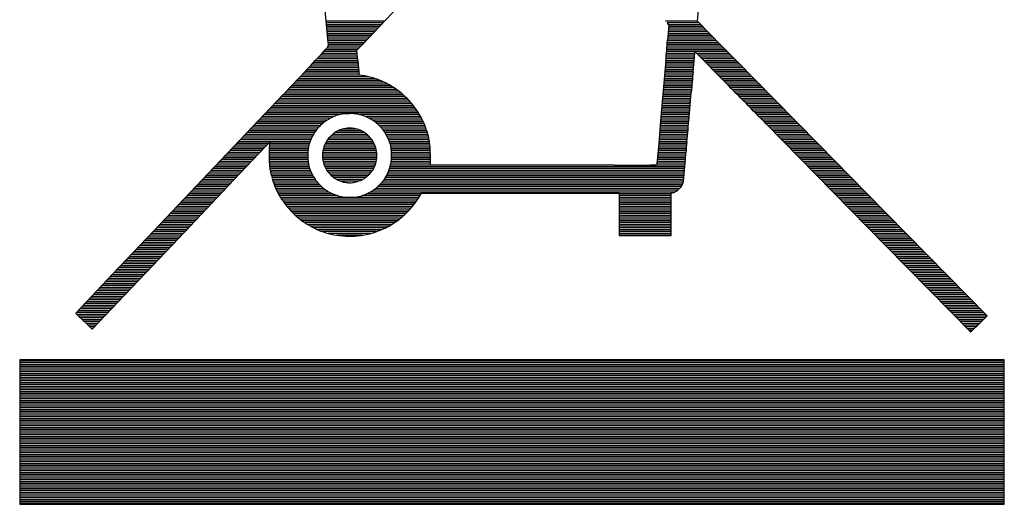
# Model space of a CAD drawing. Extents: x -10 to 137, y -32 to 198.
# Tile 51 of 64: x 85.19 to 91.91, y 120.34 to 123.65. Entities that reach past the tile are written whole.
import ezdxf

# ---------------------------------------------------------------- set-up
doc = ezdxf.new("R2010")
doc.units = 0
doc.layers.add('BG_SILKSCREEN_BOTTOM', color=2, linetype='CONTINUOUS')

msp = doc.modelspace()

# ---------------------------------------------------------------- linework, layer by layer
at = {"layer": 'BG_SILKSCREEN_BOTTOM'}
for points in [[(89.812368, 123.636532), (89.91727, 124.859542)], [(87.177118, 124.716032), (87.291164, 123.490228)], [(87.68588, 123.646184), (87.865712, 123.835922)], [(87.677498, 123.637294), (87.277702, 123.637294)], [(87.665814, 123.624848), (87.278718, 123.624848)], [(87.654384, 123.612656), (87.279988, 123.612656)], [(87.528654, 123.480322), (87.68588, 123.646184)], [(89.812368, 123.637294), (89.593928, 123.637294)], [(89.823798, 123.624848), (89.60612, 123.624848)], [(89.61628, 123.60783), (89.608406, 123.50623)], [(89.83599, 123.612656), (89.615264, 123.612656)], [(89.97696, 123.4694), (89.812368, 123.636532)], [(87.6427, 123.600464), (87.281258, 123.600464)], [(87.631016, 123.588018), (87.282274, 123.588018)], [(87.619332, 123.575826), (87.28329, 123.575826)], [(87.607648, 123.563634), (87.28456, 123.563634)], [(87.595964, 123.551442), (87.285576, 123.551442)], [(87.584534, 123.538996), (87.286846, 123.538996)], [(89.90838, 123.538996), (89.610946, 123.538996)], [(89.896188, 123.551442), (89.611708, 123.551442)], [(89.88425, 123.563634), (89.612724, 123.563634)], [(89.872312, 123.575826), (89.61374, 123.575826)], [(89.86012, 123.588018), (89.614502, 123.588018)], [(89.847928, 123.600464), (89.615772, 123.600464)], [(87.57285, 123.526804), (87.287862, 123.526804)], [(87.561166, 123.514612), (87.289132, 123.514612)], [(87.549736, 123.502166), (87.290148, 123.502166)], [(87.537798, 123.489974), (87.291164, 123.489974)], [(87.526368, 123.477782), (87.292688, 123.477782)], [(89.968832, 123.477782), (89.60612, 123.477782)], [(89.95664, 123.489974), (89.606882, 123.489974)], [(89.944702, 123.502166), (89.607898, 123.502166)], [(89.93251, 123.514612), (89.608914, 123.514612)], [(89.920318, 123.526804), (89.60993, 123.526804)], [(90.081354, 123.363228), (89.97696, 123.4694)], [(87.492078, 123.404122), (87.239094, 123.404122)], [(87.491062, 123.416314), (87.25027, 123.416314)], [(87.489792, 123.42876), (87.261954, 123.42876)], [(87.49157, 123.440952), (87.273384, 123.440952)], [(87.503, 123.453144), (87.284814, 123.453144)], [(87.514684, 123.465336), (87.29345, 123.465336)], [(87.488776, 123.437904), (87.511128, 123.46178)], [(87.495634, 123.366784), (87.488776, 123.437904)], [(89.79281, 123.404122), (89.600024, 123.404122)], [(89.793826, 123.416314), (89.60104, 123.416314)], [(90.017092, 123.42876), (89.602056, 123.42876)], [(90.005154, 123.440952), (89.603072, 123.440952)], [(89.992962, 123.453144), (89.604088, 123.453144)], [(89.98077, 123.465336), (89.605104, 123.465336)], [(89.782904, 123.292108), (89.79408, 123.41987)], [(89.798906, 123.424696), (90.005662, 123.2154)], [(90.029284, 123.416314), (89.807034, 123.416314)], [(90.041222, 123.404122), (89.819226, 123.404122)], [(87.497666, 123.342654), (87.18169, 123.342654)], [(87.49665, 123.354846), (87.19312, 123.354846)], [(87.49538, 123.367038), (87.204804, 123.367038)], [(87.494364, 123.379484), (87.21598, 123.379484)], [(87.493094, 123.391676), (87.227664, 123.391676)], [(89.596976, 123.367546), (89.577164, 123.137168)], [(89.787222, 123.342654), (89.594944, 123.342654)], [(89.788238, 123.354846), (89.59596, 123.354846)], [(89.789508, 123.367038), (89.596976, 123.367038)], [(89.790524, 123.379484), (89.597992, 123.379484)], [(89.791794, 123.391676), (89.599008, 123.391676)], [(90.053414, 123.391676), (89.831418, 123.391676)], [(90.065606, 123.379484), (89.84361, 123.379484)], [(90.077544, 123.367038), (89.855802, 123.367038)], [(90.089736, 123.354846), (89.86774, 123.354846)], [(90.101674, 123.342654), (89.879932, 123.342654)], [(90.335354, 123.105164), (90.081354, 123.363228)], [(87.505794, 123.268994), (87.112348, 123.268994)], [(87.504016, 123.281186), (87.124032, 123.281186)], [(87.502746, 123.293632), (87.135462, 123.293632)], [(87.501476, 123.305824), (87.147146, 123.305824)], [(87.500206, 123.318016), (87.158576, 123.318016)], [(87.498936, 123.330208), (87.17026, 123.330208)], [(87.505794, 123.267978), (87.504016, 123.281694)], [(87.525098, 123.265692), (87.505794, 123.267978)], [(89.780618, 123.268994), (89.58834, 123.268994)], [(89.781888, 123.281186), (89.58961, 123.281186)], [(89.782904, 123.293632), (89.590626, 123.293632)], [(89.78392, 123.305824), (89.591642, 123.305824)], [(89.78519, 123.318016), (89.592658, 123.318016)], [(89.786206, 123.330208), (89.593674, 123.330208)], [(90.113866, 123.330208), (89.892124, 123.330208)], [(90.125804, 123.318016), (89.904316, 123.318016)], [(90.137742, 123.305824), (89.916508, 123.305824)], [(90.149934, 123.293632), (89.9287, 123.293632)], [(90.162126, 123.281186), (89.940638, 123.281186)], [(90.174064, 123.268994), (89.95283, 123.268994)], [(87.69985, 123.207526), (87.05469, 123.207526)], [(87.675212, 123.219972), (87.06612, 123.219972)], [(87.647018, 123.232164), (87.077804, 123.232164)], [(87.612728, 123.244356), (87.089234, 123.244356)], [(87.57031, 123.256802), (87.100918, 123.256802)], [(89.775284, 123.207526), (89.583006, 123.207526)], [(89.7763, 123.219972), (89.584276, 123.219972)], [(89.77757, 123.232164), (89.585292, 123.232164)], [(89.778586, 123.244356), (89.586308, 123.244356)], [(89.779602, 123.256802), (89.587324, 123.256802)], [(90.186256, 123.256802), (89.965022, 123.256802)], [(90.198194, 123.244356), (89.977214, 123.244356)], [(90.210386, 123.232164), (89.989406, 123.232164)], [(90.222578, 123.219972), (90.001598, 123.219972)], [(90.234516, 123.207526), (90.013536, 123.207526)], [(86.986364, 123.13539), (86.43366, 122.553222)], [(87.805768, 123.13412), (86.98484, 123.13412)], [(87.79129, 123.146312), (86.996524, 123.146312)], [(87.77605, 123.158504), (87.008208, 123.158504)], [(87.759286, 123.17095), (87.019892, 123.17095)], [(87.741252, 123.183142), (87.031322, 123.183142)], [(87.72144, 123.195334), (87.043006, 123.195334)], [(89.577164, 123.137168), (89.561416, 122.955812)], [(89.768934, 123.13412), (89.57691, 123.13412)], [(89.76995, 123.146312), (89.577926, 123.146312)], [(89.770966, 123.158504), (89.578942, 123.158504)], [(89.772236, 123.17095), (89.580212, 123.17095)], [(89.773252, 123.183142), (89.581228, 123.183142)], [(89.774268, 123.195334), (89.582244, 123.195334)], [(89.75598, 122.982228), (89.770458, 123.150122)], [(90.246454, 123.195334), (90.025728, 123.195334)], [(90.258646, 123.183142), (90.03792, 123.183142)], [(90.270584, 123.17095), (90.050112, 123.17095)], [(90.282776, 123.158504), (90.06205, 123.158504)], [(90.294968, 123.146312), (90.074242, 123.146312)], [(90.306906, 123.13412), (90.086434, 123.13412)], [(87.86495, 123.072398), (86.926674, 123.072398)], [(87.854282, 123.084844), (86.938358, 123.084844)], [(87.84336, 123.097036), (86.949788, 123.097036)], [(87.831422, 123.109228), (86.961726, 123.109228)], [(87.818976, 123.121674), (86.973156, 123.121674)], [(89.763854, 123.072398), (89.571576, 123.072398)], [(89.764616, 123.084844), (89.572592, 123.084844)], [(89.765632, 123.097036), (89.573608, 123.097036)], [(89.766902, 123.109228), (89.574878, 123.109228)], [(89.767918, 123.121674), (89.575894, 123.121674)], [(90.319098, 123.121674), (90.098626, 123.121674)], [(90.331036, 123.109228), (90.110564, 123.109228)], [(90.342974, 123.097036), (90.122756, 123.097036)], [(90.355166, 123.084844), (90.134948, 123.084844)], [(90.367104, 123.072398), (90.146886, 123.072398)], [(90.638122, 122.797062), (90.335354, 123.105164)], [(87.367618, 122.998992), (86.856824, 122.998992)], [(87.908892, 123.011184), (86.868254, 123.011184)], [(87.901018, 123.023376), (86.879938, 123.023376)], [(87.89289, 123.035822), (86.891622, 123.035822)], [(87.884, 123.048014), (86.903306, 123.048014)], [(87.874602, 123.060206), (86.91499, 123.060206)], [(87.916258, 122.998992), (87.51062, 122.998992)], [(89.75725, 122.998992), (89.565226, 122.998992)], [(89.75852, 123.011184), (89.566242, 123.011184)], [(89.759536, 123.023376), (89.567258, 123.023376)], [(89.760552, 123.035822), (89.568274, 123.035822)], [(89.761568, 123.048014), (89.569544, 123.048014)], [(89.762584, 123.060206), (89.57056, 123.060206)], [(90.379296, 123.060206), (90.159078, 123.060206)], [(90.391488, 123.048014), (90.171016, 123.048014)], [(90.403426, 123.035822), (90.183208, 123.035822)], [(90.415618, 123.023376), (90.1954, 123.023376)], [(90.427556, 123.011184), (90.207338, 123.011184)], [(90.439494, 122.998992), (90.21953, 122.998992)], [(87.25281, 122.937524), (86.798404, 122.937524)], [(87.267796, 122.949716), (86.810088, 122.949716)], [(87.286592, 122.962162), (86.821772, 122.962162)], [(87.308436, 122.974354), (86.833456, 122.974354)], [(87.333836, 122.986546), (86.844886, 122.986546)], [(87.923116, 122.986546), (87.546942, 122.986546)], [(87.92972, 122.974354), (87.573358, 122.974354)], [(87.93607, 122.962162), (87.594694, 122.962162)], [(87.941912, 122.949716), (87.61222, 122.949716)], [(87.947246, 122.937524), (87.62746, 122.937524)], [(89.561416, 122.955812), (89.548208, 122.802142)], [(89.75217, 122.937524), (89.559892, 122.937524)], [(89.753186, 122.949716), (89.560908, 122.949716)], [(89.754202, 122.962162), (89.561924, 122.962162)], [(89.755218, 122.974354), (89.56294, 122.974354)], [(89.756234, 122.986546), (89.56421, 122.986546)], [(90.451686, 122.986546), (90.231468, 122.986546)], [(90.463878, 122.974354), (90.24366, 122.974354)], [(90.475816, 122.962162), (90.255852, 122.962162)], [(90.488008, 122.949716), (90.26779, 122.949716)], [(90.499946, 122.937524), (90.279982, 122.937524)], [(90.281252, 122.936254), (90.735912, 122.473212)], [(87.192104, 122.863864), (86.728554, 122.863864)], [(87.199724, 122.87631), (86.739984, 122.87631)], [(87.208106, 122.888502), (86.751922, 122.888502)], [(87.217504, 122.900694), (86.763352, 122.900694)], [(87.227918, 122.91314), (86.775036, 122.91314)], [(87.239602, 122.925332), (86.786974, 122.925332)], [(87.557864, 122.863864), (87.32266, 122.863864)], [(87.541608, 122.87631), (87.337392, 122.87631)], [(87.520526, 122.888502), (87.358474, 122.888502)], [(87.486998, 122.900694), (87.394034, 122.900694)], [(87.952326, 122.925332), (87.640922, 122.925332)], [(87.957152, 122.91314), (87.652606, 122.91314)], [(87.961724, 122.900694), (87.66302, 122.900694)], [(87.965788, 122.888502), (87.672418, 122.888502)], [(87.969852, 122.87631), (87.680546, 122.87631)], [(87.973408, 122.863864), (87.68842, 122.863864)], [(89.74582, 122.863864), (89.553542, 122.863864)], [(89.746836, 122.87631), (89.554558, 122.87631)], [(89.747852, 122.888502), (89.555574, 122.888502)], [(89.749122, 122.900694), (89.55659, 122.900694)], [(89.750138, 122.91314), (89.557606, 122.91314)], [(89.751154, 122.925332), (89.558876, 122.925332)], [(90.512138, 122.925332), (90.29192, 122.925332)], [(90.52433, 122.91314), (90.304112, 122.91314)], [(90.536014, 122.900694), (90.316304, 122.900694)], [(90.548206, 122.888502), (90.327988, 122.888502)], [(90.560398, 122.87631), (90.34018, 122.87631)], [(90.572336, 122.863864), (90.352372, 122.863864)], [(86.886034, 122.802396), (86.670134, 122.802396)], [(87.16899, 122.814588), (86.682072, 122.814588)], [(87.173816, 122.827034), (86.693502, 122.827034)], [(87.17915, 122.839226), (86.705186, 122.839226)], [(87.185246, 122.851418), (86.71687, 122.851418)], [(86.877652, 122.79376), (86.895686, 122.812048)], [(86.895686, 122.812048), (86.892892, 122.795538)], [(87.164926, 122.802396), (86.894162, 122.802396)], [(87.606632, 122.802396), (87.273384, 122.802396)], [(87.599774, 122.814588), (87.279734, 122.814588)], [(87.591646, 122.827034), (87.288116, 122.827034)], [(87.582248, 122.839226), (87.298276, 122.839226)], [(87.571072, 122.851418), (87.309706, 122.851418)], [(87.97671, 122.851418), (87.695024, 122.851418)], [(87.979504, 122.839226), (87.70112, 122.839226)], [(87.982298, 122.827034), (87.706454, 122.827034)], [(87.98433, 122.814588), (87.71128, 122.814588)], [(87.986108, 122.802396), (87.715598, 122.802396)], [(89.548208, 122.802142), (89.53627, 122.66422)], [(89.740486, 122.802396), (89.548208, 122.802396)], [(89.741502, 122.814588), (89.549224, 122.814588)], [(89.742518, 122.827034), (89.55024, 122.827034)], [(89.743788, 122.839226), (89.551256, 122.839226)], [(89.744804, 122.851418), (89.552272, 122.851418)], [(90.584528, 122.851418), (90.36431, 122.851418)], [(90.596466, 122.839226), (90.376502, 122.839226)], [(90.608658, 122.827034), (90.38844, 122.827034)], [(90.62085, 122.814588), (90.400378, 122.814588)], [(90.632788, 122.802396), (90.41257, 122.802396)], [(90.965782, 122.463814), (90.638122, 122.797062)], [(86.82736, 122.741182), (86.611968, 122.741182)], [(86.839044, 122.753374), (86.623652, 122.753374)], [(86.850728, 122.765566), (86.635082, 122.765566)], [(86.862412, 122.778012), (86.64702, 122.778012)], [(86.874096, 122.790204), (86.658704, 122.790204)], [(86.69274, 122.599196), (86.863428, 122.779028)], [(87.154512, 122.741182), (86.890606, 122.741182)], [(87.156798, 122.765566), (86.891114, 122.765566)], [(87.155528, 122.753374), (86.891114, 122.753374)], [(87.158576, 122.778012), (86.891876, 122.778012)], [(87.16137, 122.790204), (86.892384, 122.790204)], [(87.62492, 122.741182), (87.255858, 122.741182)], [(87.623142, 122.753374), (87.257636, 122.753374)], [(87.620348, 122.765566), (87.26043, 122.765566)], [(87.616792, 122.778012), (87.263986, 122.778012)], [(87.61222, 122.790204), (87.26805, 122.790204)], [(87.987632, 122.790204), (87.7189, 122.790204)], [(87.988648, 122.778012), (87.72144, 122.778012)], [(87.98941, 122.765566), (87.722964, 122.765566)], [(87.989918, 122.753374), (87.72398, 122.753374)], [(87.990172, 122.741182), (87.724996, 122.741182)], [(89.734898, 122.741182), (89.542874, 122.741182)], [(89.735914, 122.753374), (89.54389, 122.753374)], [(89.737184, 122.765566), (89.54516, 122.765566)], [(89.738454, 122.778012), (89.545922, 122.778012)], [(89.73947, 122.790204), (89.546938, 122.790204)], [(90.644726, 122.790204), (90.424762, 122.790204)], [(90.656918, 122.778012), (90.4367, 122.778012)], [(90.668856, 122.765566), (90.448892, 122.765566)], [(90.681048, 122.753374), (90.46083, 122.753374)], [(90.69324, 122.741182), (90.472768, 122.741182)], [(86.75751, 122.667522), (86.542118, 122.667522)], [(86.769194, 122.679714), (86.553802, 122.679714)], [(86.780878, 122.691906), (86.565232, 122.691906)], [(86.792562, 122.704352), (86.57717, 122.704352)], [(86.803992, 122.716544), (86.5886, 122.716544)], [(86.81593, 122.728736), (86.600284, 122.728736)], [(87.154258, 122.728736), (86.890606, 122.728736)], [(87.154004, 122.716544), (86.890606, 122.716544)], [(87.154258, 122.704352), (86.890606, 122.704352)], [(87.15502, 122.691906), (86.89086, 122.691906)], [(87.15629, 122.679714), (86.891114, 122.679714)], [(87.158068, 122.667522), (86.891876, 122.667522)], [(87.625936, 122.716544), (87.254588, 122.716544)], [(87.625682, 122.728736), (87.254842, 122.728736)], [(87.625174, 122.704352), (87.255096, 122.704352)], [(87.62365, 122.691906), (87.25662, 122.691906)], [(87.62111, 122.679714), (87.258906, 122.679714)], [(87.617808, 122.667522), (87.261954, 122.667522)], [(87.99068, 122.667522), (87.721694, 122.667522)], [(87.99068, 122.679714), (87.723472, 122.679714)], [(87.99068, 122.691906), (87.724488, 122.691906)], [(87.99068, 122.704352), (87.724996, 122.704352)], [(87.990426, 122.728736), (87.72525, 122.728736)], [(87.99068, 122.716544), (87.725504, 122.716544)], [(87.99068, 122.653806), (87.99068, 122.718068)], [(89.728294, 122.667522), (89.536524, 122.667522)], [(89.729564, 122.679714), (89.53754, 122.679714)], [(89.73058, 122.691906), (89.538556, 122.691906)], [(89.73185, 122.704352), (89.539826, 122.704352)], [(89.732866, 122.716544), (89.540842, 122.716544)], [(89.733882, 122.728736), (89.541858, 122.728736)], [(89.717118, 122.543316), (89.728802, 122.670316)], [(90.705178, 122.728736), (90.48496, 122.728736)], [(90.71737, 122.716544), (90.496898, 122.716544)], [(90.729308, 122.704352), (90.50909, 122.704352)], [(90.741246, 122.691906), (90.521282, 122.691906)], [(90.753438, 122.679714), (90.53322, 122.679714)], [(90.765376, 122.667522), (90.545158, 122.667522)], [(86.699344, 122.606054), (86.483698, 122.606054)], [(86.711028, 122.6185), (86.495382, 122.6185)], [(86.499446, 122.395488), (86.69274, 122.599196)], [(86.722712, 122.630692), (86.507066, 122.630692)], [(86.734142, 122.642884), (86.51875, 122.642884)], [(86.74608, 122.65533), (86.53018, 122.65533)], [(87.160608, 122.65533), (86.892384, 122.65533)], [(87.16391, 122.642884), (86.893654, 122.642884)], [(87.16772, 122.630692), (86.895432, 122.630692)], [(87.172038, 122.6185), (86.897464, 122.6185)], [(87.177372, 122.606054), (86.900004, 122.606054)], [(87.613744, 122.65533), (87.266272, 122.65533)], [(87.608918, 122.642884), (87.271098, 122.642884)], [(87.603076, 122.630692), (87.277702, 122.630692)], [(87.59571, 122.6185), (87.285068, 122.6185)], [(87.586312, 122.606054), (87.293958, 122.606054)], [(89.72296, 122.606054), (87.702644, 122.606054)], [(89.723976, 122.6185), (87.707724, 122.6185)], [(89.724992, 122.630692), (87.712042, 122.630692)], [(89.726008, 122.642884), (87.715852, 122.642884)], [(87.99068, 122.65533), (87.719154, 122.65533)], [(88.763348, 122.653806), (87.99068, 122.653806)], [(89.247726, 122.653806), (88.763348, 122.653806)], [(89.727278, 122.65533), (89.493344, 122.65533)], [(90.777568, 122.65533), (90.55735, 122.65533)], [(90.78976, 122.642884), (90.569288, 122.642884)], [(90.801698, 122.630692), (90.58148, 122.630692)], [(90.81389, 122.6185), (90.593418, 122.6185)], [(90.825828, 122.606054), (90.605356, 122.606054)], [(86.43366, 122.553222), (86.103206, 122.205242)], [(86.629494, 122.532394), (86.413848, 122.532394)], [(86.641178, 122.544586), (86.425532, 122.544586)], [(86.652862, 122.556778), (86.437216, 122.556778)], [(86.664292, 122.569224), (86.4489, 122.569224)], [(86.675976, 122.58167), (86.46033, 122.58167)], [(86.68766, 122.593862), (86.472268, 122.593862)], [(87.18296, 122.593862), (86.903052, 122.593862)], [(87.189564, 122.58167), (86.9061, 122.58167)], [(87.19693, 122.569224), (86.909656, 122.569224)], [(87.205058, 122.556778), (86.913212, 122.556778)], [(87.214202, 122.544586), (86.917022, 122.544586)], [(87.224362, 122.532394), (86.92134, 122.532394)], [(87.575136, 122.593862), (87.304626, 122.593862)], [(87.56269, 122.58167), (87.317326, 122.58167)], [(87.547958, 122.569224), (87.33282, 122.569224)], [(87.5284, 122.556778), (87.352886, 122.556778)], [(87.49792, 122.544586), (87.380572, 122.544586)], [(89.714578, 122.532394), (87.656416, 122.532394)], [(89.717118, 122.544586), (87.666322, 122.544586)], [(89.718134, 122.556778), (87.675212, 122.556778)], [(89.719404, 122.569224), (87.683594, 122.569224)], [(89.720674, 122.58167), (87.690706, 122.58167)], [(89.72169, 122.593862), (87.697056, 122.593862)], [(90.837766, 122.593862), (90.617548, 122.593862)], [(90.849958, 122.58167), (90.62974, 122.58167)], [(90.86215, 122.569224), (90.641678, 122.569224)], [(90.874088, 122.556778), (90.65387, 122.556778)], [(90.88628, 122.544586), (90.665808, 122.544586)], [(90.898218, 122.532394), (90.677746, 122.532394)], [(86.571074, 122.470926), (86.355428, 122.470926)], [(86.583012, 122.483372), (86.367366, 122.483372)], [(86.594442, 122.495564), (86.378796, 122.495564)], [(86.606126, 122.507756), (86.39048, 122.507756)], [(86.61781, 122.520202), (86.402164, 122.520202)], [(87.235538, 122.520202), (86.925658, 122.520202)], [(87.248492, 122.507756), (86.930738, 122.507756)], [(87.263224, 122.495564), (86.936072, 122.495564)], [(87.279988, 122.483372), (86.94166, 122.483372)], [(87.2998, 122.470926), (86.947756, 122.470926)], [(89.65819, 122.470926), (87.58047, 122.470926)], [(89.677748, 122.483372), (87.600536, 122.483372)], [(89.691464, 122.495564), (87.6173, 122.495564)], [(89.701624, 122.507756), (87.632032, 122.507756)], [(89.709498, 122.520202), (87.644986, 122.520202)], [(87.916004, 122.4407), (87.92972, 122.463814)], [(87.92972, 122.463814), (89.278968, 122.463814)], [(89.278968, 122.463814), (89.278968, 122.173746)], [(89.632536, 122.462798), (89.646506, 122.466862)], [(89.632536, 122.173746), (89.632536, 122.462798)], [(90.91041, 122.520202), (90.689938, 122.520202)], [(90.922348, 122.507756), (90.70213, 122.507756)], [(90.934286, 122.495564), (90.714068, 122.495564)], [(90.946478, 122.483372), (90.72626, 122.483372)], [(90.735912, 122.473212), (91.096084, 122.10669)], [(90.95867, 122.470926), (90.738198, 122.470926)], [(91.789758, 121.625106), (90.965782, 122.463814)], [(86.27364, 122.156982), (86.499446, 122.395488)], [(86.501478, 122.39752), (86.285578, 122.39752)], [(86.513162, 122.409712), (86.297262, 122.409712)], [(86.524846, 122.421904), (86.308946, 122.421904)], [(86.536276, 122.434096), (86.32063, 122.434096)], [(86.54796, 122.446542), (86.332314, 122.446542)], [(86.559644, 122.458734), (86.343998, 122.458734)], [(87.324184, 122.458734), (86.954106, 122.458734)], [(87.355934, 122.446542), (86.961218, 122.446542)], [(87.912194, 122.434096), (86.96833, 122.434096)], [(87.90432, 122.421904), (86.976204, 122.421904)], [(87.896192, 122.409712), (86.984332, 122.409712)], [(87.887556, 122.39752), (86.993222, 122.39752)], [(87.91956, 122.446542), (87.52459, 122.446542)], [(87.926672, 122.458734), (87.556086, 122.458734)], [(89.632536, 122.458734), (89.278968, 122.458734)], [(89.632536, 122.446542), (89.278968, 122.446542)], [(89.632536, 122.434096), (89.278968, 122.434096)], [(89.632536, 122.421904), (89.278968, 122.421904)], [(89.632536, 122.409712), (89.278968, 122.409712)], [(89.632536, 122.39752), (89.278968, 122.39752)], [(90.970608, 122.458734), (90.750136, 122.458734)], [(90.9828, 122.446542), (90.762328, 122.446542)], [(90.994738, 122.434096), (90.774266, 122.434096)], [(91.006676, 122.421904), (90.786458, 122.421904)], [(91.018868, 122.409712), (90.798396, 122.409712)], [(91.03106, 122.39752), (90.810588, 122.39752)], [(86.443058, 122.336052), (86.227412, 122.336052)], [(86.454996, 122.348244), (86.239096, 122.348244)], [(86.466426, 122.36069), (86.250526, 122.36069)], [(86.47811, 122.372882), (86.262464, 122.372882)], [(86.489794, 122.385074), (86.273894, 122.385074)], [(87.878158, 122.385074), (87.002366, 122.385074)], [(87.868506, 122.372882), (87.012018, 122.372882)], [(87.858092, 122.36069), (87.022432, 122.36069)], [(87.84717, 122.348244), (87.033354, 122.348244)], [(87.835486, 122.336052), (87.045038, 122.336052)], [(89.632536, 122.385074), (89.278968, 122.385074)], [(89.632536, 122.372882), (89.278968, 122.372882)], [(89.632536, 122.36069), (89.278968, 122.36069)], [(89.632536, 122.348244), (89.278968, 122.348244)], [(89.632536, 122.336052), (89.278968, 122.336052)], [(91.042998, 122.385074), (90.822526, 122.385074)], [(91.05519, 122.372882), (90.834718, 122.372882)], [(91.067128, 122.36069), (90.846656, 122.36069)], [(91.07932, 122.348244), (90.858594, 122.348244)], [(91.091512, 122.336052), (90.870786, 122.336052)], [(86.373462, 122.262392), (86.157562, 122.262392)], [(86.385146, 122.274584), (86.169246, 122.274584)], [(86.39683, 122.286776), (86.180676, 122.286776)], [(86.40826, 122.298968), (86.19236, 122.298968)], [(86.419944, 122.311414), (86.204044, 122.311414)], [(86.431628, 122.32386), (86.215728, 122.32386)], [(87.823294, 122.32386), (87.05723, 122.32386)], [(87.809832, 122.311414), (87.070438, 122.311414)], [(87.795862, 122.298968), (87.084408, 122.298968)], [(87.780622, 122.286776), (87.099648, 122.286776)], [(87.764366, 122.274584), (87.115904, 122.274584)], [(87.746586, 122.262392), (87.133176, 122.262392)], [(89.632536, 122.32386), (89.278968, 122.32386)], [(89.632536, 122.311414), (89.278968, 122.311414)], [(89.632536, 122.298968), (89.278968, 122.298968)], [(89.632536, 122.286776), (89.278968, 122.286776)], [(89.632536, 122.274584), (89.278968, 122.274584)], [(89.632536, 122.262392), (89.278968, 122.262392)], [(91.103196, 122.32386), (90.882724, 122.32386)], [(91.115388, 122.311414), (90.894916, 122.311414)], [(91.12758, 122.298968), (90.906854, 122.298968)], [(91.139518, 122.286776), (90.919046, 122.286776)], [(91.15171, 122.274584), (90.930984, 122.274584)], [(91.163648, 122.262392), (90.943176, 122.262392)], [(86.103206, 122.205242), (85.825076, 121.911872)], [(86.315296, 122.200924), (86.099142, 122.200924)], [(86.32698, 122.213116), (86.110826, 122.213116)], [(86.338664, 122.225562), (86.12251, 122.225562)], [(86.350094, 122.237754), (86.134194, 122.237754)], [(86.361778, 122.249946), (86.145878, 122.249946)], [(87.727536, 122.249946), (87.152226, 122.249946)], [(87.7062, 122.237754), (87.173308, 122.237754)], [(87.682324, 122.225562), (87.196422, 122.225562)], [(87.655654, 122.213116), (87.223092, 122.213116)], [(87.624412, 122.200924), (87.254588, 122.200924)], [(89.632536, 122.249946), (89.278968, 122.249946)], [(89.632536, 122.237754), (89.278968, 122.237754)], [(89.632536, 122.225562), (89.278968, 122.225562)], [(89.632536, 122.213116), (89.278968, 122.213116)], [(89.632536, 122.200924), (89.278968, 122.200924)], [(91.17584, 122.249946), (90.955114, 122.249946)], [(91.187778, 122.237754), (90.967052, 122.237754)], [(91.19997, 122.225562), (90.979244, 122.225562)], [(91.211908, 122.213116), (90.991182, 122.213116)], [(91.2241, 122.200924), (91.003374, 122.200924)], [(86.245446, 122.127264), (86.029546, 122.127264)], [(86.25713, 122.13971), (86.040976, 122.13971)], [(86.04885, 121.919746), (86.27364, 122.156982)], [(86.268814, 122.151902), (86.05266, 122.151902)], [(86.280244, 122.164094), (86.064344, 122.164094)], [(86.291928, 122.176286), (86.075774, 122.176286)], [(86.303612, 122.188732), (86.087458, 122.188732)], [(87.585804, 122.188732), (87.293704, 122.188732)], [(87.527638, 122.176286), (87.351616, 122.176286)], [(89.632536, 122.188732), (89.278968, 122.188732)], [(89.632536, 122.176286), (89.278968, 122.176286)], [(89.278968, 122.173746), (89.632536, 122.173746)], [(91.236038, 122.188732), (91.015566, 122.188732)], [(91.24823, 122.176286), (91.027504, 122.176286)], [(91.260422, 122.164094), (91.039442, 122.164094)], [(91.27236, 122.151902), (91.051634, 122.151902)], [(91.284298, 122.13971), (91.063572, 122.13971)], [(91.29649, 122.127264), (91.075764, 122.127264)], [(86.18728, 122.06605), (85.971126, 122.06605)], [(86.198964, 122.078242), (85.98281, 122.078242)], [(86.210648, 122.090434), (85.994494, 122.090434)], [(86.222078, 122.10288), (86.006178, 122.10288)], [(86.234016, 122.115072), (86.017608, 122.115072)], [(91.308428, 122.115072), (91.087702, 122.115072)], [(91.096084, 122.10669), (91.399106, 121.79808)], [(91.32062, 122.10288), (91.09964, 122.10288)], [(91.332558, 122.090434), (91.111832, 122.090434)], [(91.34475, 122.078242), (91.124024, 122.078242)], [(91.356942, 122.06605), (91.135962, 122.06605)], [(86.11743, 121.992136), (85.901276, 121.992136)], [(86.129114, 122.004582), (85.91296, 122.004582)], [(86.140798, 122.016774), (85.924644, 122.016774)], [(86.152228, 122.028966), (85.936328, 122.028966)], [(86.163912, 122.041412), (85.947758, 122.041412)], [(86.175596, 122.053604), (85.959442, 122.053604)], [(91.36888, 122.053604), (91.148154, 122.053604)], [(91.380818, 122.041412), (91.160092, 122.041412)], [(91.39301, 122.028966), (91.17203, 122.028966)], [(91.404948, 122.016774), (91.184222, 122.016774)], [(91.41714, 122.004582), (91.196414, 122.004582)], [(91.429332, 121.992136), (91.208352, 121.992136)], [(86.059264, 121.930922), (85.84311, 121.930922)], [(86.070948, 121.943114), (85.854794, 121.943114)], [(86.082632, 121.955306), (85.866478, 121.955306)], [(86.094062, 121.967752), (85.878162, 121.967752)], [(86.106, 121.979944), (85.889592, 121.979944)], [(91.44127, 121.979944), (91.220544, 121.979944)], [(91.453462, 121.967752), (91.232482, 121.967752)], [(91.4654, 121.955306), (91.24442, 121.955306)], [(91.477338, 121.943114), (91.256612, 121.943114)], [(91.48953, 121.930922), (91.26855, 121.930922)], [(85.825076, 121.911872), (85.5726, 121.645426)], [(85.989414, 121.857262), (85.773514, 121.857262)], [(86.001098, 121.869454), (85.784944, 121.869454)], [(86.012782, 121.8819), (85.796628, 121.8819)], [(86.024212, 121.894092), (85.808312, 121.894092)], [(86.035896, 121.906284), (85.819742, 121.906284)], [(86.04758, 121.918476), (85.831426, 121.918476)], [(85.859112, 121.720102), (86.04885, 121.919746)], [(91.501468, 121.918476), (91.280742, 121.918476)], [(91.51366, 121.906284), (91.292934, 121.906284)], [(91.525852, 121.894092), (91.304872, 121.894092)], [(91.53779, 121.8819), (91.317064, 121.8819)], [(91.549728, 121.869454), (91.329002, 121.869454)], [(91.56192, 121.857262), (91.34094, 121.857262)], [(85.930994, 121.795794), (85.715348, 121.795794)], [(85.942678, 121.80824), (85.726778, 121.80824)], [(85.954362, 121.820432), (85.738462, 121.820432)], [(85.966046, 121.832624), (85.750146, 121.832624)], [(85.97773, 121.84507), (85.761576, 121.84507)], [(91.573858, 121.84507), (91.353132, 121.84507)], [(91.58605, 121.832624), (91.365324, 121.832624)], [(91.598242, 121.820432), (91.377262, 121.820432)], [(91.61018, 121.80824), (91.389454, 121.80824)], [(91.399106, 121.79808), (91.67495, 121.517664)], [(91.622372, 121.795794), (91.401392, 121.795794)], [(85.861144, 121.722134), (85.645498, 121.722134)], [(85.872828, 121.734326), (85.656928, 121.734326)], [(85.884512, 121.746772), (85.668612, 121.746772)], [(85.896196, 121.758964), (85.680296, 121.758964)], [(85.90788, 121.77141), (85.69198, 121.77141)], [(85.91931, 121.783602), (85.70341, 121.783602)], [(91.63431, 121.783602), (91.41333, 121.783602)], [(91.646248, 121.77141), (91.425522, 121.77141)], [(91.65844, 121.758964), (91.43746, 121.758964)], [(91.670378, 121.746772), (91.449652, 121.746772)], [(91.68257, 121.734326), (91.461844, 121.734326)], [(91.694762, 121.722134), (91.473782, 121.722134)], [(85.802978, 121.660666), (85.587332, 121.660666)], [(85.814408, 121.673112), (85.598762, 121.673112)], [(85.826092, 121.685304), (85.610446, 121.685304)], [(85.837776, 121.697496), (85.62213, 121.697496)], [(85.84946, 121.709942), (85.633814, 121.709942)], [(85.6869, 121.538746), (85.859112, 121.720102)], [(91.7067, 121.709942), (91.485974, 121.709942)], [(91.718892, 121.697496), (91.497912, 121.697496)], [(91.73083, 121.685304), (91.510104, 121.685304)], [(91.742768, 121.673112), (91.522042, 121.673112)], [(91.75496, 121.660666), (91.534234, 121.660666)], [(85.791294, 121.648474), (85.575648, 121.648474)], [(85.779356, 121.636282), (85.577172, 121.636282)], [(85.767926, 121.62409), (85.59038, 121.62409)], [(85.756242, 121.611644), (85.603334, 121.611644)], [(85.744558, 121.599452), (85.616288, 121.599452)], [(85.627718, 121.589038), (85.681566, 121.538238)], [(91.767152, 121.648474), (91.546172, 121.648474)], [(91.77909, 121.636282), (91.558364, 121.636282)], [(91.788488, 121.62409), (91.570302, 121.62409)], [(91.775788, 121.611644), (91.582494, 121.611644)], [(91.763088, 121.599452), (91.594686, 121.599452)], [(91.733878, 121.571258), (91.789758, 121.625106)], [(85.732874, 121.58726), (85.629496, 121.58726)], [(85.72119, 121.574814), (85.64245, 121.574814)], [(85.709506, 121.562622), (85.655658, 121.562622)], [(85.697822, 121.55043), (85.668612, 121.55043)], [(85.685884, 121.537984), (85.68182, 121.537984)], [(91.750388, 121.58726), (91.606624, 121.58726)], [(91.737434, 121.574814), (91.618816, 121.574814)], [(91.724988, 121.562622), (91.630754, 121.562622)], [(91.712034, 121.55043), (91.642692, 121.55043)], [(91.698826, 121.537984), (91.654884, 121.537984)], [(91.685872, 121.525792), (91.666822, 121.525792)], [(91.677236, 121.517664), (91.693746, 121.533158)], [(85.188552, 121.32691), (85.188552, 120.34012)], [(91.90609, 121.32691), (85.188552, 121.32691)], [(91.90609, 120.833388), (91.90609, 121.32691)], [(91.90609, 121.317004), (85.188552, 121.317004)], [(91.90609, 121.304812), (85.188552, 121.304812)], [(91.90609, 121.29262), (85.188552, 121.29262)], [(91.90609, 121.280174), (85.188552, 121.280174)], [(91.90609, 121.267982), (85.188552, 121.267982)], [(91.90609, 121.25579), (85.188552, 121.25579)], [(91.90609, 121.243598), (85.188552, 121.243598)], [(91.90609, 121.231152), (85.188552, 121.231152)], [(91.90609, 121.21896), (85.188552, 121.21896)], [(91.90609, 121.206514), (85.188552, 121.206514)], [(91.90609, 121.194322), (85.188552, 121.194322)], [(91.90609, 121.181876), (85.188552, 121.181876)], [(91.90609, 121.169684), (85.188552, 121.169684)], [(91.90609, 121.157492), (85.188552, 121.157492)], [(91.90609, 121.145046), (85.188552, 121.145046)], [(91.90609, 121.132854), (85.188552, 121.132854)], [(91.90609, 121.120662), (85.188552, 121.120662)], [(91.90609, 121.10847), (85.188552, 121.10847)], [(91.90609, 121.096024), (85.188552, 121.096024)], [(91.90609, 121.083832), (85.188552, 121.083832)], [(91.90609, 121.07164), (85.188552, 121.07164)], [(91.90609, 121.059194), (85.188552, 121.059194)], [(91.90609, 121.047002), (85.188552, 121.047002)], [(91.90609, 121.03481), (85.188552, 121.03481)], [(91.90609, 121.022364), (85.188552, 121.022364)], [(91.90609, 121.010172), (85.188552, 121.010172)], [(91.90609, 120.99798), (85.188552, 120.99798)], [(91.90609, 120.985788), (85.188552, 120.985788)], [(91.90609, 120.973342), (85.188552, 120.973342)], [(91.90609, 120.96115), (85.188552, 120.96115)], [(91.90609, 120.948958), (85.188552, 120.948958)], [(91.90609, 120.936512), (85.188552, 120.936512)], [(91.90609, 120.924066), (85.188552, 120.924066)], [(91.90609, 120.911874), (85.188552, 120.911874)], [(91.90609, 120.899682), (85.188552, 120.899682)], [(91.90609, 120.887236), (85.188552, 120.887236)], [(91.90609, 120.875044), (85.188552, 120.875044)], [(91.90609, 120.862852), (85.188552, 120.862852)], [(91.90609, 120.85066), (85.188552, 120.85066)], [(91.90609, 120.838214), (85.188552, 120.838214)], [(91.90609, 120.826022), (85.188552, 120.826022)], [(91.90609, 120.81383), (85.188552, 120.81383)], [(91.90609, 120.801384), (85.188552, 120.801384)], [(91.90609, 120.789192), (85.188552, 120.789192)], [(91.90609, 120.34012), (91.90609, 120.833388)], [(91.90609, 120.777), (85.188552, 120.777)], [(91.90609, 120.764554), (85.188552, 120.764554)], [(91.90609, 120.752362), (85.188552, 120.752362)], [(91.90609, 120.74017), (85.188552, 120.74017)], [(91.90609, 120.727978), (85.188552, 120.727978)], [(91.90609, 120.715532), (85.188552, 120.715532)], [(91.90609, 120.70334), (85.188552, 120.70334)], [(91.90609, 120.691148), (85.188552, 120.691148)], [(91.90609, 120.678702), (85.188552, 120.678702)], [(91.90609, 120.666256), (85.188552, 120.666256)], [(91.90609, 120.654064), (85.188552, 120.654064)], [(91.90609, 120.641872), (85.188552, 120.641872)], [(91.90609, 120.629426), (85.188552, 120.629426)], [(91.90609, 120.617234), (85.188552, 120.617234)], [(91.90609, 120.605042), (85.188552, 120.605042)], [(91.90609, 120.59285), (85.188552, 120.59285)], [(91.90609, 120.580404), (85.188552, 120.580404)], [(91.90609, 120.568212), (85.188552, 120.568212)], [(91.90609, 120.55602), (85.188552, 120.55602)], [(91.90609, 120.543574), (85.188552, 120.543574)], [(91.90609, 120.531382), (85.188552, 120.531382)], [(91.90609, 120.51919), (85.188552, 120.51919)], [(91.90609, 120.506744), (85.188552, 120.506744)], [(91.90609, 120.494552), (85.188552, 120.494552)], [(91.90609, 120.48236), (85.188552, 120.48236)], [(91.90609, 120.470168), (85.188552, 120.470168)], [(91.90609, 120.457722), (85.188552, 120.457722)], [(91.90609, 120.44553), (85.188552, 120.44553)], [(91.90609, 120.433338), (85.188552, 120.433338)], [(91.90609, 120.420892), (85.188552, 120.420892)], [(91.90609, 120.4087), (85.188552, 120.4087)], [(91.90609, 120.396254), (85.188552, 120.396254)], [(91.90609, 120.384062), (85.188552, 120.384062)], [(91.90609, 120.371616), (85.188552, 120.371616)], [(91.90609, 120.359424), (85.188552, 120.359424)], [(91.90609, 120.347232), (85.188552, 120.347232)], [(85.188552, 120.34012), (91.90609, 120.34012)]]:
    msp.add_lwpolyline(points, dxfattribs=at)
for points in [[(89.614248, 123.614434, 0.047035), (89.605104, 123.62561)], [(89.61628, 123.60783, 0.168634), (89.614502, 123.614434)], [(87.289386, 123.45797, 0.227533), (87.29345, 123.471178)], [(87.291418, 123.490228, 0.012493), (87.293704, 123.471432)], [(87.528654, 123.480322, 0.000847), (87.511128, 123.46178)], [(89.596722, 123.367546, 0.001731), (89.608152, 123.50623)], [(87.176864, 123.337574, 0.000833), (87.289386, 123.45797)], [(89.79535, 123.423934, 0.074165), (89.79408, 123.41987)], [(89.798652, 123.424696, 0.584097), (89.795096, 123.424188)], [(86.986364, 123.135136, 0.001614), (87.176864, 123.33732)], [(87.49538, 123.366784, 0.000742), (87.498174, 123.338336)], [(87.498174, 123.338336, 0.000946), (87.500714, 123.312174)], [(87.500714, 123.312428, 0.000729), (87.503, 123.290584)], [(87.503, 123.290584, 0.008023), (87.504016, 123.281694)], [(89.782904, 123.292108, 0.000629), (89.770458, 123.149868)], [(87.552022, 123.260866, 0.02859), (87.525098, 123.265438)], [(87.587328, 123.25223, 0.012334), (87.552276, 123.261374)], [(87.624158, 123.241054, 0.012391), (87.587582, 123.252484)], [(87.655146, 123.228862, 0.018193), (87.623904, 123.2408)], [(87.762334, 123.168918, 0.056381), (87.6554, 123.228862)], [(90.281506, 122.936508, 0.000794), (90.00617, 123.215654)], [(87.85352, 123.08586, 0.056147), (87.762334, 123.168664)], [(87.924386, 122.98426, 0.05574), (87.85352, 123.08586)], [(87.36711, 122.998738, 0.035085), (87.340694, 122.989594)], [(87.390986, 123.003056, 0.044099), (87.367364, 122.998738)], [(87.429086, 123.005342, 0.011923), (87.390732, 123.003056)], [(87.46744, 123.00585, 0.011791), (87.429086, 123.005342)], [(87.490554, 123.00331, 0.04647), (87.46744, 123.005596)], [(87.566246, 122.97791, 0.065), (87.490554, 123.00331)], [(87.257382, 122.941588, 0.038598), (87.225378, 122.910346)], [(87.279734, 122.957844, 0.035574), (87.257128, 122.941588)], [(87.309452, 122.974862, 0.019089), (87.279988, 122.957844)], [(87.340694, 122.989594, 0.019218), (87.309706, 122.974862)], [(87.631016, 122.934222, 0.068917), (87.566246, 122.97791)], [(87.681562, 122.874532, 0.068697), (87.631016, 122.934222)], [(87.972138, 122.868944, 0.054284), (87.92464, 122.984514)], [(89.741248, 122.81408, 0.000562), (89.755726, 122.982228)], [(87.1982, 122.87377, 0.03715), (87.17661, 122.833892)], [(87.225378, 122.910346, 0.037058), (87.1982, 122.87377)], [(87.33155, 122.871484, 0.024616), (87.309452, 122.85091)], [(87.351108, 122.884946, 0.051285), (87.33155, 122.871738)], [(87.380826, 122.897392, 0.047581), (87.351108, 122.884946)], [(87.414354, 122.904504, 0.041325), (87.38108, 122.897138)], [(87.44839, 122.906536, 0.04117), (87.4141, 122.904758)], [(87.480648, 122.902472, 0.046019), (87.448136, 122.906536)], [(87.505286, 122.894852, 0.036579), (87.480648, 122.902218)], [(87.5284, 122.884184, 0.036947), (87.505286, 122.894852)], [(87.550244, 122.86996, 0.036256), (87.528654, 122.884184)], [(87.570564, 122.851926, 0.032588), (87.550498, 122.869706)], [(87.715598, 122.802142, 0.064158), (87.681816, 122.874786)], [(87.980774, 122.833384, 0.017544), (87.971884, 122.86869)], [(87.17661, 122.833892, 0.039661), (87.161878, 122.791982)], [(87.276432, 122.808492, 0.07618), (87.257128, 122.74931)], [(87.289132, 122.828304, 0.052426), (87.276432, 122.808746)], [(87.308944, 122.85091, 0.024836), (87.288878, 122.82805)], [(87.605616, 122.804428, 0.076289), (87.570564, 122.85218)], [(87.623904, 122.74931, 0.081961), (87.605616, 122.804428)], [(87.722456, 122.771154, 0.047649), (87.715852, 122.802142)], [(87.986616, 122.800364, 0.022374), (87.981028, 122.833638)], [(87.989664, 122.763788, 0.019903), (87.986616, 122.800364)], [(89.728802, 122.670062, 0.0009), (89.741502, 122.813826)], [(86.877398, 122.79376, 0.004162), (86.863428, 122.779282)], [(86.890606, 122.740928, 0.003698), (86.890606, 122.715528)], [(86.891368, 122.765058, 0.004342), (86.890606, 122.740928)], [(86.89213, 122.785378, 0.00383), (86.891114, 122.765058)], [(86.892892, 122.795538, 0.026964), (86.891876, 122.785378)], [(87.156036, 122.760232, 0.024678), (87.154004, 122.721624)], [(87.161878, 122.791982, 0.040758), (87.156036, 122.759978)], [(87.257128, 122.74931, 0.083104), (87.257128, 122.68835)], [(87.623396, 122.691144, 0.080846), (87.62365, 122.74931)], [(87.725504, 122.730514, 0.023483), (87.722456, 122.771154)], [(87.724234, 122.68962, 0.023218), (87.724996, 122.730514)], [(87.990426, 122.718068, 0.010152), (87.98941, 122.763788)], [(86.890606, 122.715528, 0.009807), (86.891368, 122.670062)], [(86.891622, 122.670062, 0.022985), (86.89467, 122.63628)], [(87.154004, 122.721624, 0.024745), (87.156036, 122.682762)], [(87.156036, 122.682762, 0.039456), (87.161624, 122.650504)], [(87.257128, 122.688604, 0.084236), (87.27694, 122.631708)], [(87.604854, 122.63374, 0.073507), (87.62365, 122.691144)], [(87.719408, 122.656092, 0.041682), (87.724488, 122.68962)], [(89.53627, 122.66422, 0.014229), (89.536016, 122.659648)], [(86.89467, 122.636026, 0.024369), (86.900512, 122.604022)], [(86.900512, 122.604276, 0.012577), (86.910926, 122.564652)], [(87.16137, 122.650504, 0.063708), (87.18931, 122.581416)], [(87.27694, 122.631708, 0.081571), (87.314532, 122.58421)], [(87.572596, 122.590814, 0.030474), (87.591646, 122.612658)], [(87.5919, 122.612912, 0.048641), (87.605108, 122.63374)], [(87.691468, 122.583194, 0.065341), (87.719408, 122.656092)], [(89.247726, 122.653806, 0.001756), (89.42451, 122.654568)], [(89.42451, 122.654314, 0.000693), (89.531698, 122.65533)], [(89.531952, 122.655584, 0.414214), (89.536016, 122.659648)], [(86.910672, 122.564398, 0.065737), (86.966044, 122.437652)], [(87.189564, 122.58167, 0.064923), (87.234014, 122.52198)], [(87.314278, 122.58421, 0.047066), (87.34171, 122.563382)], [(87.34171, 122.563382, 0.04418), (87.373714, 122.54738)], [(87.373714, 122.547126, 0.043757), (87.407242, 122.53722)], [(87.407242, 122.537474, 0.049727), (87.44077, 122.533918)], [(87.44077, 122.533664, 0.043917), (87.460328, 122.535442)], [(87.460328, 122.535696, 0.022512), (87.484712, 122.54103)], [(87.484966, 122.540776, 0.022189), (87.50935, 122.54865)], [(87.50935, 122.54865, 0.033715), (87.529924, 122.557794)], [(87.529924, 122.557794, 0.046534), (87.551006, 122.571764)], [(87.551006, 122.57151, 0.030187), (87.572596, 122.590814)], [(87.646256, 122.521726, 0.068894), (87.691468, 122.583448)], [(89.70518, 122.512836, 0.072484), (89.715086, 122.533918)], [(89.715086, 122.533664, 0.052511), (89.716864, 122.543062)], [(87.23376, 122.521726, 0.064344), (87.291926, 122.475498)], [(87.291926, 122.475498, 0.062521), (87.360506, 122.445018)], [(87.512906, 122.442986, 0.062057), (87.585804, 122.473974)], [(87.58555, 122.473974, 0.068438), (87.646256, 122.521726)], [(89.646506, 122.466862, 0.074768), (89.667842, 122.476514)], [(89.667588, 122.47626, 0.051941), (89.688416, 122.492516)], [(89.688416, 122.492516, 0.051567), (89.70518, 122.512836)], [(86.966298, 122.437906, 0.062872), (87.053674, 122.327416)], [(87.36076, 122.445272, 0.014707), (87.378794, 122.440192)], [(87.378794, 122.439938, 0.029371), (87.39378, 122.437398)], [(87.39378, 122.437398, 0.022615), (87.411052, 122.436128)], [(87.410798, 122.435874, 0.005813), (87.438738, 122.43562)], [(87.438992, 122.43562, 0.005852), (87.465662, 122.435874)], [(87.465408, 122.43562, 0.019426), (87.482934, 122.436636)], [(87.482934, 122.436636, 0.026385), (87.497412, 122.438922)], [(87.497412, 122.438922, 0.019956), (87.512906, 122.442732)], [(87.858092, 122.360436, 0.044559), (87.916258, 122.4407)], [(87.053674, 122.327416, 0.062745), (87.165688, 122.242072)], [(87.786718, 122.291602, 0.044918), (87.857838, 122.360436)], [(87.704168, 122.236738, 0.044802), (87.786718, 122.291856)], [(87.165434, 122.242072, 0.065442), (87.29345, 122.188478)], [(87.535766, 122.17781, 0.039028), (87.61222, 122.19686)], [(87.612474, 122.196606, 0.04377), (87.704168, 122.236484)], [(87.29345, 122.188478, 0.03729), (87.372444, 122.173492)], [(87.372444, 122.173492, 0.035093), (87.454486, 122.169936)], [(87.45474, 122.169936, 0.035237), (87.535766, 122.177556)], [(85.572854, 121.645172, 0.2), (85.572092, 121.643648)], [(85.572092, 121.643648, 0.197825), (85.57387, 121.63933)], [(85.57387, 121.63933, 0.000472), (85.627718, 121.589038)], [(85.681566, 121.538238, 0.291715), (85.685122, 121.53773)], [(85.685376, 121.537476, 0.098074), (85.6869, 121.538746)], [(91.693746, 121.533158, 0.002234), (91.712288, 121.550684)], [(91.712288, 121.550684, 0.001352), (91.733624, 121.571258)], [(91.67495, 121.517664, 0.192582), (91.67622, 121.517156)], [(91.67622, 121.517156, 0.162278), (91.677236, 121.517664)]]:
    msp.add_lwpolyline(points, format="xyb", dxfattribs=at)

doc.saveas('drawing.dxf')
